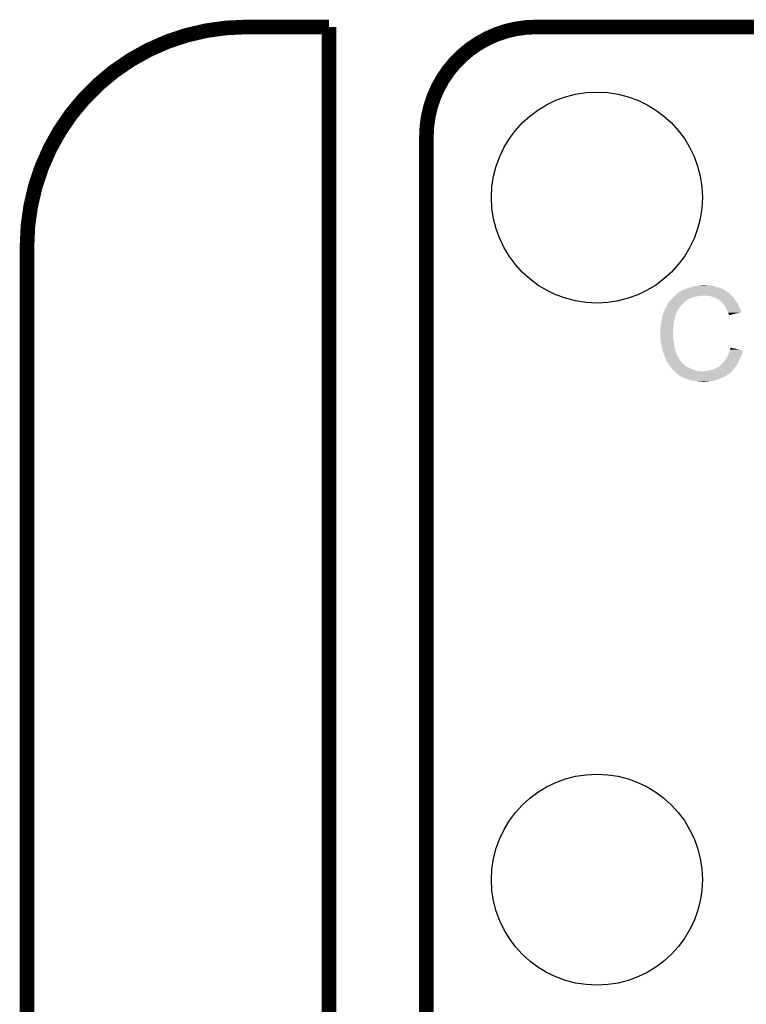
# Model space of a CAD drawing. Extents: x -1.3 to 24.2, y -3.9 to 39.2.
# Tile 18 of 29: x -1.3 to 6.2, y 28.9 to 39.2. Entities that reach past the tile are written whole.
import ezdxf

# ---------------------------------------------------------------- set-up
doc = ezdxf.new("R2010")
doc.units = 0
doc.layers.get('0').update_dxf_attribs({"linetype": 'CONTINUOUS'})
for name, color, linetype in [('PROXIMITY_24_CLICK_V100_GKO', 5, 'CONTINUOUS'), ('PROXIMITY_24_CLICK_V100_GTO', 14, 'CONTINUOUS'), ('PROXIMITY_24_CLICK_V100_GTS', 12, 'CONTINUOUS')]:
    doc.layers.add(name, color=color, linetype=linetype)

# ---------------------------------------------------------------- blocks, each defined once
blk = doc.blocks.new('ROUND_7')
blk.add_circle((0, 0), 1.1)

msp = doc.modelspace()

# ---------------------------------------------------------------- linework, layer by layer
at = {"layer": 'PROXIMITY_24_CLICK_V100_GKO', "const_width": 0.1524}
for points in [[(1.016, 39.116, 0.4142136), (-1.27, 36.83)], [(4.0386, 39.116, 0.4142136), (2.8956, 37.973)]]:
    msp.add_lwpolyline(points, format="xyb", dxfattribs=at)
for points in [[(0.9906, 39.116), (1.8796, 39.116)], [(1.8796, 24.80056), (1.8796, 39.116)], [(4.0386, 39.116), (18.7706, 39.116)], [(2.8956, 25.4), (2.8956, 37.973)], [(-1.27, -3.81), (-1.27, 36.83)]]:
    msp.add_lwpolyline(points, dxfattribs=at)
at = {"layer": 'PROXIMITY_24_CLICK_V100_GTO'}
for points in [[(5.513416, 36.33724), (5.519422, 36.342322), (6.0579, 36.33724), (6.052816, 36.342322)], [(5.519422, 36.342322), (5.523646, 36.344858), (6.052816, 36.342322), (6.050278, 36.344858)], [(5.523646, 36.344858), (5.527876, 36.347398), (6.050278, 36.344858), (6.045204, 36.347398)], [(5.527876, 36.347398), (5.532102, 36.349934), (6.045204, 36.347398), (6.042666, 36.349934)], [(5.532102, 36.349934), (5.532112, 36.34994), (6.042666, 36.349934), (6.040122, 36.34994)], [(5.532112, 36.34994), (5.553268, 36.36264), (6.040122, 36.34994), (6.0198, 36.36264)], [(5.553268, 36.36264), (5.55752, 36.365192), (6.0198, 36.36264), (6.016228, 36.365192)], [(5.55752, 36.365192), (5.557536, 36.367726), (6.016228, 36.365192), (6.012678, 36.367726)], [(5.557536, 36.367726), (5.567682, 36.3728), (6.012678, 36.367726), (6.005574, 36.3728)], [(5.567682, 36.3728), (5.575294, 36.375338), (6.005574, 36.3728), (6.002018, 36.375338)], [(5.575294, 36.375338), (5.5753, 36.37534), (6.002018, 36.375338), (6.002016, 36.37534)], [(5.5753, 36.37534), (5.58546, 36.38042), (6.002016, 36.37534), (5.991858, 36.38042)], [(5.58546, 36.38042), (5.598158, 36.3855), (5.991858, 36.38042), (5.9817, 36.3855)], [(5.598158, 36.3855), (5.610858, 36.39058), (5.9817, 36.3855), (5.97027, 36.39058)], [(5.610858, 36.39058), (5.6261, 36.39566), (5.97027, 36.39058), (5.95884, 36.39566)], [(5.6261, 36.39566), (5.643882, 36.40074), (5.95884, 36.39566), (5.942586, 36.40074)], [(5.643882, 36.40074), (5.661662, 36.40836), (5.942586, 36.40074), (5.918202, 36.40836)], [(5.661662, 36.40836), (5.7023, 36.41598), (5.918202, 36.40836), (5.880098, 36.41598)], [(5.7023, 36.41598), (5.73278, 36.42106), (5.880098, 36.41598), (5.862324, 36.42106)], [(5.73278, 36.42106), (5.74802, 36.4236), (5.844542, 36.42106), (5.829302, 36.4236)], [(5.74802, 36.4236), (5.793738, 36.42614), (5.816602, 36.4236), (5.806442, 36.42614)], [(5.415278, 36.2331), (5.427724, 36.250878), (5.570222, 36.2331), (5.588, 36.250878)], [(5.427724, 36.250878), (5.43306, 36.2585), (5.588, 36.250878), (5.598158, 36.2585)], [(5.43306, 36.2585), (5.433062, 36.258502), (5.598158, 36.2585), (5.59816, 36.258502)], [(5.433062, 36.258502), (5.435366, 36.261038), (5.59816, 36.258502), (5.600698, 36.261038)], [(5.435366, 36.261038), (5.451532, 36.27882), (5.600698, 36.261038), (5.631182, 36.27882)], [(5.451532, 36.27882), (5.45846, 36.28644), (5.631182, 36.27882), (5.64769, 36.28644)], [(5.45846, 36.28644), (5.46608, 36.29406), (5.64769, 36.28644), (5.664198, 36.29406)], [(5.46608, 36.29406), (5.48132, 36.3093), (5.664198, 36.29406), (5.72516, 36.3093)], [(5.48132, 36.3093), (5.48386, 36.31184), (5.72516, 36.3093), (5.750562, 36.31184)], [(5.48386, 36.31184), (5.4864, 36.31438), (5.750562, 36.31184), (5.763258, 36.31438)], [(5.4864, 36.31438), (5.504408, 36.329618), (6.07822, 36.31438), (6.062982, 36.329618)], [(5.504408, 36.329618), (5.513416, 36.33724), (6.062982, 36.329618), (6.0579, 36.33724)], [(5.857238, 36.3093), (5.826758, 36.31438), (6.0833, 36.3093), (6.07822, 36.31438)], [(5.88518, 36.29914), (5.857238, 36.3093), (6.09346, 36.29914), (6.0833, 36.3093)], [(5.892806, 36.296598), (5.88518, 36.29914), (6.096002, 36.296598), (6.09346, 36.29914)], [(5.908038, 36.29152), (5.892806, 36.296598), (6.100066, 36.29152), (6.096002, 36.296598)], [(5.92328, 36.2839), (5.908038, 36.29152), (6.10616, 36.2839), (6.100066, 36.29152)], [(5.92836, 36.28136), (5.92328, 36.2839), (6.107976, 36.28136), (6.10616, 36.2839)], [(5.941062, 36.27374), (5.92836, 36.28136), (6.113418, 36.27374), (6.107976, 36.28136)], [(5.951216, 36.268662), (5.941062, 36.27374), (6.117046, 36.268662), (6.113418, 36.27374)], [(5.95376, 36.26612), (5.951216, 36.268662), (6.118862, 36.26612), (6.117046, 36.268662)], [(5.973764, 36.24834), (5.95376, 36.26612), (6.131562, 36.24834), (6.118862, 36.26612)], [(5.97662, 36.2458), (5.973764, 36.24834), (6.133014, 36.2458), (6.131562, 36.24834)], [(5.988812, 36.23056), (5.97662, 36.2458), (6.14172, 36.23056), (6.133014, 36.2458)], [(5.361092, 36.116256), (5.371252, 36.14674), (5.49656, 36.116256), (5.50926, 36.14674)], [(5.371252, 36.14674), (5.3721, 36.14928), (5.50926, 36.14674), (5.51053, 36.14928)], [(5.3721, 36.14928), (5.385246, 36.177218), (5.51053, 36.14928), (5.5245, 36.177218)], [(5.385246, 36.177218), (5.39242, 36.192464), (5.5245, 36.177218), (5.536358, 36.192464)], [(5.39242, 36.192464), (5.392426, 36.195006), (5.536358, 36.192464), (5.538334, 36.195006)], [(5.392426, 36.195006), (5.39496, 36.197544), (5.538334, 36.195006), (5.540308, 36.197544)], [(5.39496, 36.197544), (5.397504, 36.20516), (5.540308, 36.197544), (5.546232, 36.20516)], [(5.397504, 36.20516), (5.402582, 36.210244), (5.546232, 36.20516), (5.550186, 36.210244)], [(5.402582, 36.210244), (5.40766, 36.220398), (5.550186, 36.210244), (5.558084, 36.220398)], [(5.40766, 36.220398), (5.409182, 36.222938), (5.558084, 36.220398), (5.56006, 36.222938)], [(5.409182, 36.222938), (5.415278, 36.2331), (5.56006, 36.222938), (5.570222, 36.2331)], [(5.99694, 36.2204), (5.988812, 36.23056), (6.1468, 36.2204), (6.14172, 36.23056)], [(6.004052, 36.21024), (5.99694, 36.2204), (6.15188, 36.21024), (6.1468, 36.2204)], [(6.014718, 36.194998), (6.004052, 36.21024), (6.158656, 36.194998), (6.15188, 36.21024)], [(6.018528, 36.18738), (6.014718, 36.194998), (6.16204, 36.18738), (6.158656, 36.194998)], [(6.02742, 36.1696), (6.018528, 36.18738), (6.170932, 36.1696), (6.16204, 36.18738)], [(6.02855, 36.167058), (6.02742, 36.1696), (6.172202, 36.167058), (6.170932, 36.1696)], [(6.03758, 36.14674), (6.02855, 36.167058), (6.178276, 36.14674), (6.172202, 36.167058)], [(6.040124, 36.141654), (6.03758, 36.14674), (6.179794, 36.141654), (6.178276, 36.14674)], [(6.04266, 36.13658), (6.040124, 36.141654), (6.15863, 36.13658), (6.179794, 36.141654)], [(6.04774, 36.121344), (6.04266, 36.13658), (6.095086, 36.121344), (6.15863, 36.13658)], [(5.344, 36.0299), (5.34924, 36.05784), (5.47624, 36.0299), (5.48132, 36.05784)], [(5.34924, 36.05784), (5.35305, 36.0807), (5.48132, 36.05784), (5.4864, 36.0807)], [(5.35305, 36.0807), (5.356436, 36.101018), (5.4864, 36.0807), (5.491478, 36.101018)], [(5.356436, 36.101018), (5.356862, 36.103562), (5.491478, 36.101018), (5.49275, 36.103562)], [(5.356862, 36.103562), (5.357706, 36.106096), (5.49275, 36.103562), (5.494018, 36.106096)], [(5.357706, 36.106096), (5.359398, 36.111176), (5.494018, 36.106096), (5.49402, 36.111176)], [(5.359398, 36.111176), (5.360244, 36.113714), (5.49402, 36.111176), (5.496554, 36.113714)], [(5.360244, 36.113714), (5.361092, 36.116256), (5.496554, 36.113714), (5.49656, 36.116256)], [(6.052814, 36.116266), (6.04774, 36.121344), (6.073906, 36.116266), (6.095086, 36.121344)], [(6.05282, 36.11121), (6.052814, 36.116266), (6.05282, 36.11121), (6.073906, 36.116266)], [(5.334, 35.943542), (5.33654, 35.953702), (5.467168, 35.943542), (5.467894, 35.953702)], [(5.334, 35.928302), (5.334, 35.943542), (5.46608, 35.928302), (5.467168, 35.943542)], [(5.33654, 35.98164), (5.33908, 35.999422), (5.469888, 35.98164), (5.47116, 35.999422)], [(5.33654, 35.953702), (5.33654, 35.98164), (5.467894, 35.953702), (5.469888, 35.98164)], [(5.33908, 35.999422), (5.34162, 36.0172), (5.47116, 35.999422), (5.474122, 36.0172)], [(5.34162, 36.0172), (5.344, 36.0299), (5.474122, 36.0172), (5.47624, 36.0299)], [(5.334, 35.9283), (5.334, 35.928302), (5.466082, 35.9283), (5.46608, 35.928302)], [(5.335144, 35.905438), (5.334, 35.9283), (5.466082, 35.905438), (5.466082, 35.9283)], [(5.335526, 35.897816), (5.335144, 35.905438), (5.46862, 35.897816), (5.466082, 35.905438)], [(5.33654, 35.8775), (5.335526, 35.897816), (5.46862, 35.8775), (5.46862, 35.897816)], [(5.337304, 35.869878), (5.33654, 35.8775), (5.46862, 35.869878), (5.46862, 35.8775)], [(5.338826, 35.85464), (5.337304, 35.869878), (5.47116, 35.85464), (5.46862, 35.869878)], [(5.34162, 35.826698), (5.338826, 35.85464), (5.47546, 35.826698), (5.47116, 35.85464)], [(5.342518, 35.82162), (5.34162, 35.826698), (5.47624, 35.82162), (5.47546, 35.826698)], [(5.34924, 35.78352), (5.342518, 35.82162), (5.48132, 35.78352), (5.47624, 35.82162)], [(5.349242, 35.783518), (5.34924, 35.78352), (5.48132, 35.783518), (5.48132, 35.78352)], [(5.35432, 35.7632), (5.349242, 35.783518), (5.487126, 35.7632), (5.48132, 35.783518)], [(5.358676, 35.74796), (5.35432, 35.7632), (5.49148, 35.74796), (5.487126, 35.7632)], [(5.36448, 35.72764), (5.358676, 35.74796), (5.496902, 35.72764), (5.49148, 35.74796)], [(5.370408, 35.70986), (5.36448, 35.72764), (5.501644, 35.70986), (5.496902, 35.72764)], [(6.053452, 35.725098), (6.05536, 35.730182), (6.19252, 35.725098), (6.193788, 35.730182)], [(6.05536, 35.730182), (6.056628, 35.735258), (6.193788, 35.730182), (6.195058, 35.735258)], [(6.056628, 35.735258), (6.057898, 35.740336), (6.195058, 35.735258), (6.197598, 35.740336)], [(6.057898, 35.740336), (6.05853, 35.74286), (6.197598, 35.740336), (6.1976, 35.74286)], [(6.05853, 35.74286), (6.06044, 35.750498), (6.1976, 35.74286), (6.165162, 35.750498)], [(6.06044, 35.750498), (6.068082, 35.773356), (6.165162, 35.750498), (6.068082, 35.773356)], [(5.371256, 35.707316), (5.370408, 35.70986), (5.504182, 35.707316), (5.501644, 35.70986)], [(5.372948, 35.702238), (5.371256, 35.707316), (5.50672, 35.702238), (5.504182, 35.707316)], [(5.37464, 35.697158), (5.372948, 35.702238), (5.508414, 35.697158), (5.50672, 35.702238)], [(5.375276, 35.69462), (5.37464, 35.697158), (5.50926, 35.69462), (5.508414, 35.697158)], [(5.377182, 35.687), (5.375276, 35.69462), (5.513072, 35.687), (5.50926, 35.69462)], [(5.379722, 35.679382), (5.377182, 35.687), (5.51688, 35.679382), (5.513072, 35.687)], [(5.38226, 35.671762), (5.379722, 35.679382), (5.521644, 35.671762), (5.51688, 35.679382)], [(5.3848, 35.66668), (5.38226, 35.671762), (5.524818, 35.66668), (5.521644, 35.671762)], [(5.388386, 35.65906), (5.3848, 35.66668), (5.52958, 35.65906), (5.524818, 35.66668)], [(5.399144, 35.6362), (5.388386, 35.65906), (5.54482, 35.6362), (5.52958, 35.65906)], [(5.40512, 35.623498), (5.399144, 35.6362), (5.554982, 35.623498), (5.54482, 35.6362)], [(5.413586, 35.6108), (5.40512, 35.623498), (5.56514, 35.6108), (5.554982, 35.623498)], [(5.989322, 35.61588), (5.99694, 35.623502), (6.14648, 35.61588), (6.149816, 35.623502)], [(5.99694, 35.623502), (6.00456, 35.63366), (6.149816, 35.623502), (6.15426, 35.63366)], [(6.00456, 35.63366), (6.014722, 35.646362), (6.15426, 35.63366), (6.159818, 35.646362)], [(6.014722, 35.646362), (6.01726, 35.65144), (6.159818, 35.646362), (6.16204, 35.65144)], [(6.01726, 35.65144), (6.02234, 35.661598), (6.16204, 35.65144), (6.167844, 35.661598)], [(6.02234, 35.661598), (6.028434, 35.669218), (6.167844, 35.661598), (6.1722, 35.669218)], [(6.028434, 35.669218), (6.0325, 35.674302), (6.1722, 35.669218), (6.17365, 35.674302)], [(6.0325, 35.674302), (6.03794, 35.686998), (6.17365, 35.674302), (6.177278, 35.686998)], [(6.03794, 35.686998), (6.044472, 35.702238), (6.177278, 35.686998), (6.184898, 35.702238)], [(6.044472, 35.702238), (6.04774, 35.70986), (6.184898, 35.702238), (6.186422, 35.70986)], [(6.04774, 35.70986), (6.049644, 35.714938), (6.186422, 35.70986), (6.18744, 35.714938)], [(6.049644, 35.714938), (6.053452, 35.725098), (6.18744, 35.714938), (6.19252, 35.725098)], [(5.427132, 35.590482), (5.413586, 35.6108), (5.587998, 35.590482), (5.56514, 35.6108)], [(5.43052, 35.5854), (5.427132, 35.590482), (5.594352, 35.5854), (5.587998, 35.590482)], [(5.442244, 35.57016), (5.43052, 35.5854), (5.613404, 35.57016), (5.594352, 35.5854)], [(5.442246, 35.570158), (5.442244, 35.57016), (5.618484, 35.570158), (5.613404, 35.57016)], [(5.446152, 35.56508), (5.442246, 35.570158), (5.628642, 35.56508), (5.618484, 35.570158)], [(5.448108, 35.562538), (5.446152, 35.56508), (5.636264, 35.562538), (5.628642, 35.56508)], [(5.452014, 35.55746), (5.448108, 35.562538), (5.643878, 35.55746), (5.636264, 35.562538)], [(5.45592, 35.552382), (5.452014, 35.55746), (5.657422, 35.552382), (5.643878, 35.55746)], [(5.458462, 35.54984), (5.45592, 35.552382), (5.6642, 35.54984), (5.657422, 35.552382)], [(5.46862, 35.53968), (5.458462, 35.54984), (5.689596, 35.53968), (5.6642, 35.54984)], [(5.468622, 35.539678), (5.46862, 35.53968), (5.6896, 35.539678), (5.689596, 35.53968)], [(5.474716, 35.53206), (5.468622, 35.539678), (5.71754, 35.53206), (5.6896, 35.539678)], [(5.478778, 35.526982), (5.474716, 35.53206), (5.74801, 35.526982), (5.71754, 35.53206)], [(5.478782, 35.52698), (5.478778, 35.526982), (5.748022, 35.52698), (5.74801, 35.526982)], [(5.491478, 35.516822), (5.478782, 35.52698), (6.0706, 35.516822), (6.080758, 35.52698)], [(5.808982, 35.52698), (5.81914, 35.52952), (6.080758, 35.52698), (6.083298, 35.52952)], [(5.81914, 35.52952), (5.83184, 35.53206), (6.083298, 35.52952), (6.085838, 35.53206)], [(5.83184, 35.53206), (5.84454, 35.5346), (6.085838, 35.53206), (6.087742, 35.5346)], [(5.84454, 35.5346), (5.87502, 35.542222), (6.087742, 35.5346), (6.093458, 35.542222)], [(5.87502, 35.542222), (5.90296, 35.55238), (6.093458, 35.542222), (6.101078, 35.55238)], [(5.90296, 35.55238), (5.902962, 35.552382), (6.101078, 35.55238), (6.10108, 35.552382)], [(5.902962, 35.552382), (5.933438, 35.56762), (6.10108, 35.552382), (6.114414, 35.56762)], [(5.933438, 35.56762), (5.942322, 35.572698), (6.114414, 35.56762), (6.11886, 35.572698)], [(5.942322, 35.572698), (5.951216, 35.57778), (6.11886, 35.572698), (6.122246, 35.57778)], [(5.951216, 35.57778), (5.96392, 35.58794), (6.122246, 35.57778), (6.12902, 35.58794)], [(5.96392, 35.58794), (5.971544, 35.595562), (6.12902, 35.58794), (6.1341, 35.595562)], [(5.971544, 35.595562), (5.976618, 35.598104), (6.1341, 35.595562), (6.135794, 35.598104)], [(5.976618, 35.598104), (5.9817, 35.60572), (6.135794, 35.598104), (6.140872, 35.60572)], [(5.9817, 35.60572), (5.985508, 35.610798), (6.140872, 35.60572), (6.144258, 35.610798)], [(5.985508, 35.610798), (5.989322, 35.61588), (6.144258, 35.610798), (6.14648, 35.61588)], [(5.491482, 35.51682), (5.491478, 35.516822), (6.0706, 35.51682), (6.0706, 35.516822)], [(5.50164, 35.506662), (5.491482, 35.51682), (6.058988, 35.506662), (6.0706, 35.51682)], [(5.511798, 35.49904), (5.50164, 35.506662), (6.050276, 35.49904), (6.058988, 35.506662)], [(5.511816, 35.499024), (5.511798, 35.49904), (6.047734, 35.499024), (6.050276, 35.49904)], [(5.516878, 35.493962), (5.511816, 35.499024), (6.045192, 35.493962), (6.047734, 35.499024)], [(5.519424, 35.491416), (5.516878, 35.493962), (6.03758, 35.491416), (6.045192, 35.493962)], [(5.524498, 35.486342), (5.519424, 35.491416), (6.032502, 35.486342), (6.03758, 35.491416)], [(5.524504, 35.486338), (5.524498, 35.486342), (6.032498, 35.486338), (6.032502, 35.486342)], [(5.532114, 35.481264), (5.524504, 35.486338), (6.02404, 35.481264), (6.032498, 35.486338)], [(5.534636, 35.48126), (5.532114, 35.481264), (6.024032, 35.48126), (6.02404, 35.481264)], [(5.53466, 35.478736), (5.534636, 35.48126), (6.019826, 35.478736), (6.024032, 35.48126)], [(5.534692, 35.47872), (5.53466, 35.478736), (6.0198, 35.47872), (6.019826, 35.478736)], [(5.5753, 35.4584), (5.534692, 35.47872), (5.97916, 35.4584), (6.0198, 35.47872)], [(5.59689, 35.45078), (5.5753, 35.4584), (5.95884, 35.45078), (5.97916, 35.4584)], [(5.61848, 35.44316), (5.59689, 35.45078), (5.94106, 35.44316), (5.95884, 35.45078)], [(5.659118, 35.43046), (5.61848, 35.44316), (5.902958, 35.43046), (5.94106, 35.44316)], [(5.679438, 35.42792), (5.659118, 35.43046), (5.895338, 35.42792), (5.902958, 35.43046)], [(5.720078, 35.42284), (5.679438, 35.42792), (5.872478, 35.42284), (5.895338, 35.42792)], [(5.728968, 35.4203), (5.720078, 35.42284), (5.84708, 35.4203), (5.872478, 35.42284)], [(5.737856, 35.41776), (5.728968, 35.4203), (5.81914, 35.41776), (5.84708, 35.4203)], [(5.775958, 35.41522), (5.765798, 35.41776), (5.791202, 35.41522), (5.81914, 35.41776)]]:
    msp.add_solid(points, dxfattribs=at)

# ---------------------------------------------------------------- block references
at = {"layer": 'PROXIMITY_24_CLICK_V100_GTS'}
for p in [(4.6736, 37.338), (4.6736, 30.226)]:
    msp.add_blockref('ROUND_7', p, dxfattribs=at)

doc.saveas('drawing.dxf')
